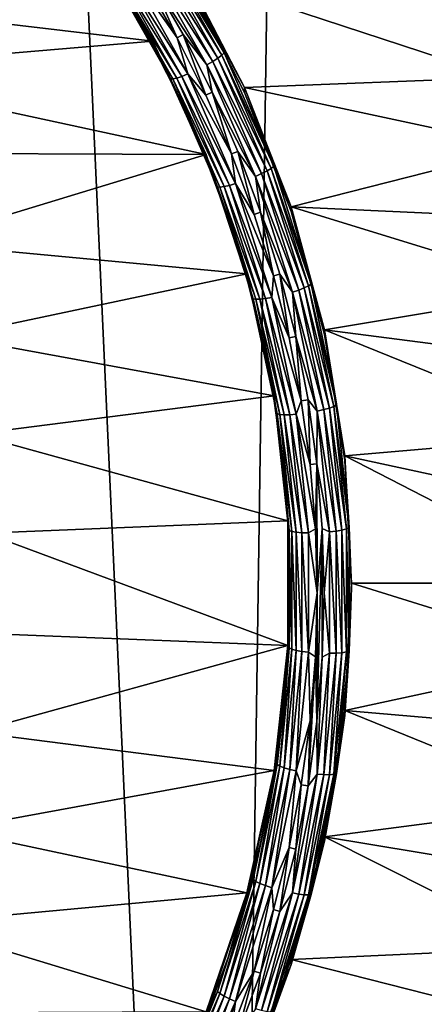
# Model space of a CAD drawing. Header units: metres. Extents: x -150 to 146, y -127 to 82.
# Tile 108 of 256: x 6.59 to 9.53, y -110.41 to -103.25. Entities that reach past the tile are written whole.
import ezdxf

# ---------------------------------------------------------------- set-up
doc = ezdxf.new("R2010")
doc.units = ezdxf.units.M
doc.layers.add('solid_ELLA_AP_WANNE_SW0001', color=7, linetype='CONTINUOUS')

msp = doc.modelspace()

# ---------------------------------------------------------------- linework, layer by layer
at = {"layer": 'solid_ELLA_AP_WANNE_SW0001'}
for points in [[(8.069506, -124.772972, 10.924814), (9.609135, -18.24229, 14.007813), (3.217331, -18.133785, 14.147997)], [(8.069506, -124.772972, 10.924814), (3.217331, -18.133785, 14.147997), (6.336342, -125.385605, 10.948417)], [(9.74049, -124.018448, 10.897388), (9.609135, -18.24229, 14.007813), (8.069506, -124.772972, 10.924814)], [(4.61788, -103.052467, -15.551662), (7.075763, -102.618301, -15.628218), (7.554589, -103.401588, -15.490102)], [(7.075763, -102.618301, -15.628218), (7.326129, -103.037964, -15.757305), (7.554028, -103.434929, -15.687308)], [(7.075763, -102.618301, -15.628218), (7.554028, -103.434929, -15.687308), (7.554589, -103.401588, -15.490102)], [(7.588023, -102.74575, -15.952507), (8.027582, -103.525658, -15.814989), (7.552818, -102.772881, -15.980002)], [(7.615037, -102.721977, -15.914611), (8.056161, -103.504654, -15.776604), (7.588023, -102.74575, -15.952507)], [(8.056161, -103.504654, -15.776604), (8.027582, -103.525658, -15.814989), (7.588023, -102.74575, -15.952507)], [(7.615037, -102.721977, -15.914611), (7.632015, -102.703171, -15.8689), (8.074122, -103.487595, -15.730585)], [(7.615037, -102.721977, -15.914611), (8.074122, -103.487595, -15.730585), (8.056161, -103.504654, -15.776604)], [(8.074122, -103.487595, -15.730585), (7.632015, -102.703171, -15.8689), (7.794229, -102.947342, -15.773283)], [(7.552818, -102.772881, -15.980002), (7.990338, -103.549164, -15.843122), (7.511827, -102.801514, -15.995218)], [(7.511827, -102.801514, -15.995218), (7.946972, -103.573586, -15.859081), (7.53924, -102.944893, -15.9768)], [(7.990338, -103.549164, -15.843122), (7.946972, -103.573586, -15.859081), (7.511827, -102.801514, -15.995218)], [(8.027582, -103.525658, -15.814989), (7.990338, -103.549164, -15.843122), (7.552818, -102.772881, -15.980002)], [(7.340734, -102.903053, -15.956944), (7.765968, -103.657539, -15.823908), (7.305558, -102.919113, -15.921788)], [(7.340734, -102.903053, -15.956944), (7.381708, -102.881371, -15.981081), (7.809316, -103.640068, -15.847302)], [(7.340734, -102.903053, -15.956944), (7.809316, -103.640068, -15.847302), (7.765968, -103.657539, -15.823908)], [(7.381708, -102.881371, -15.981081), (7.496437, -102.970337, -15.972314), (7.730488, -103.377304, -15.900555)], [(7.809316, -103.640068, -15.847302), (7.381708, -102.881371, -15.981081), (7.730488, -103.377304, -15.900555)], [(7.794229, -102.947342, -15.773283), (7.794495, -102.913895, -15.576096), (8.221221, -103.737984, -15.430786)], [(7.794495, -102.913895, -15.576096), (9.878399, -103.168488, -15.531203), (10.08001, -103.666252, -15.443435)], [(8.221221, -103.737984, -15.430786), (7.794495, -102.913895, -15.576096), (10.08001, -103.666252, -15.443435)], [(7.278581, -102.928474, -15.878016), (7.700215, -103.676567, -15.746106), (7.261646, -102.930481, -15.828614)], [(7.261646, -102.930481, -15.828614), (7.682299, -103.676834, -15.697011), (7.326129, -103.037964, -15.757305)], [(7.700215, -103.676567, -15.746106), (7.682299, -103.676834, -15.697011), (7.261646, -102.930481, -15.828614)], [(7.305558, -102.919113, -15.921788), (7.728755, -103.669983, -15.78939), (7.278581, -102.928474, -15.878016)], [(7.728755, -103.669983, -15.78939), (7.700215, -103.676567, -15.746106), (7.278581, -102.928474, -15.878016)], [(7.765968, -103.657539, -15.823908), (7.728755, -103.669983, -15.78939), (7.305558, -102.919113, -15.921788)], [(7.730488, -103.377304, -15.900555), (7.496437, -102.970337, -15.972314), (7.53924, -102.944893, -15.9768)], [(7.946972, -103.573586, -15.859081), (7.774632, -103.354187, -15.904632), (7.53924, -102.944893, -15.9768)], [(7.730488, -103.377304, -15.900555), (7.53924, -102.944893, -15.9768), (7.774632, -103.354187, -15.904632)], [(7.794229, -102.947342, -15.773283), (8.221221, -103.737984, -15.430786), (8.22191, -103.773964, -15.627528)], [(8.074122, -103.487595, -15.730585), (7.794229, -102.947342, -15.773283), (8.22191, -103.773964, -15.627528)], [(5.094172, -103.611023, -15.453173), (4.61788, -103.052467, -15.551662), (7.554589, -103.401588, -15.490102)], [(7.682299, -103.676834, -15.697011), (7.554028, -103.434929, -15.687308), (7.326129, -103.037964, -15.757305)], [(5.094172, -103.611023, -15.453173), (7.554589, -103.401588, -15.490102), (7.941921, -104.226585, -15.344634)], [(7.554589, -103.401588, -15.490102), (7.554028, -103.434929, -15.687308), (7.75977, -103.843468, -15.615273)], [(7.554589, -103.401588, -15.490102), (7.75977, -103.843468, -15.615273), (7.942751, -104.262375, -15.541408)], [(7.554589, -103.401588, -15.490102), (7.942751, -104.262375, -15.541408), (7.941921, -104.226585, -15.344634)], [(7.940221, -103.793312, -15.827202), (7.730488, -103.377304, -15.900555), (7.774632, -103.354187, -15.904632)], [(7.809316, -103.640068, -15.847302), (7.730488, -103.377304, -15.900555), (7.940221, -103.793312, -15.827202)], [(7.946972, -103.573586, -15.859081), (7.985566, -103.772568, -15.830859), (7.774632, -103.354187, -15.904632)], [(7.940221, -103.793312, -15.827202), (7.774632, -103.354187, -15.904632), (7.985566, -103.772568, -15.830859)], [(7.682299, -103.676834, -15.697011), (7.75977, -103.843468, -15.615273), (7.554028, -103.434929, -15.687308)], [(8.056161, -103.504654, -15.776604), (8.074122, -103.487595, -15.730585), (8.433378, -104.312042, -15.585213)], [(8.433378, -104.312042, -15.585213), (8.074122, -103.487595, -15.730585), (8.22191, -103.773964, -15.627528)], [(7.990338, -103.549164, -15.843122), (8.345866, -104.365059, -15.699259), (7.946972, -103.573586, -15.859081)], [(8.027582, -103.525658, -15.814989), (8.384768, -104.345352, -15.670455), (7.990338, -103.549164, -15.843122)], [(8.384768, -104.345352, -15.670455), (8.345866, -104.365059, -15.699259), (7.990338, -103.549164, -15.843122)], [(8.056161, -103.504654, -15.776604), (8.414618, -104.327263, -15.631555), (8.027582, -103.525658, -15.814989)], [(8.414618, -104.327263, -15.631555), (8.384768, -104.345352, -15.670455), (8.027582, -103.525658, -15.814989)], [(8.056161, -103.504654, -15.776604), (8.433378, -104.312042, -15.585213), (8.414618, -104.327263, -15.631555)], [(5.49836, -104.216736, -15.34637), (5.094172, -103.611023, -15.453173), (7.941921, -104.226585, -15.344634)], [(7.946972, -103.573586, -15.859081), (8.30057, -104.385048, -15.715998), (7.985566, -103.772568, -15.830859)], [(8.345866, -104.365059, -15.699259), (8.30057, -104.385048, -15.715998), (7.946972, -103.573586, -15.859081)], [(7.700215, -103.676567, -15.746106), (8.042834, -104.462837, -15.607466), (7.682299, -103.676834, -15.697011)], [(7.682299, -103.676834, -15.697011), (8.02412, -104.461273, -15.558693), (7.75977, -103.843468, -15.615273)], [(8.042834, -104.462837, -15.607466), (8.02412, -104.461273, -15.558693), (7.682299, -103.676834, -15.697011)], [(7.728755, -103.669983, -15.78939), (8.072643, -104.459167, -15.650236), (7.700215, -103.676567, -15.746106)], [(8.072643, -104.459167, -15.650236), (8.042834, -104.462837, -15.607466), (7.700215, -103.676567, -15.746106)], [(7.765968, -103.657539, -15.823908), (8.111513, -104.450516, -15.684084), (7.728755, -103.669983, -15.78939)], [(8.111513, -104.450516, -15.684084), (8.072643, -104.459167, -15.650236), (7.728755, -103.669983, -15.78939)], [(7.765968, -103.657539, -15.823908), (7.809316, -103.640068, -15.847302), (8.15679, -104.437477, -15.706697)], [(7.765968, -103.657539, -15.823908), (8.15679, -104.437477, -15.706697), (8.111513, -104.450516, -15.684084)], [(7.809316, -103.640068, -15.847302), (7.940221, -103.793312, -15.827202), (8.127195, -104.221878, -15.751634)], [(8.15679, -104.437477, -15.706697), (7.809316, -103.640068, -15.847302), (8.127195, -104.221878, -15.751634)], [(8.221221, -103.737984, -15.430786), (10.08001, -103.666252, -15.443435), (10.256649, -104.175476, -15.353645)], [(8.127195, -104.221878, -15.751634), (7.940221, -103.793312, -15.827202), (7.985566, -103.772568, -15.830859)], [(8.30057, -104.385048, -15.715998), (8.173613, -104.203583, -15.75486), (7.985566, -103.772568, -15.830859)], [(8.127195, -104.221878, -15.751634), (7.985566, -103.772568, -15.830859), (8.173613, -104.203583, -15.75486)], [(8.559295, -104.606262, -15.277685), (8.221221, -103.737984, -15.430786), (10.256649, -104.175476, -15.353645)], [(8.22191, -103.773964, -15.627528), (8.221221, -103.737984, -15.430786), (8.559295, -104.606262, -15.277685)], [(8.22191, -103.773964, -15.627528), (8.559295, -104.606262, -15.277685), (8.559508, -104.640076, -15.474809)], [(8.433378, -104.312042, -15.585213), (8.22191, -103.773964, -15.627528), (8.559508, -104.640076, -15.474809)], [(8.02412, -104.461273, -15.558693), (7.942751, -104.262375, -15.541408), (7.75977, -103.843468, -15.615273)], [(8.291252, -104.661751, -15.674073), (8.127195, -104.221878, -15.751634), (8.173613, -104.203583, -15.75486)], [(8.30057, -104.385048, -15.715998), (8.33861, -104.645958, -15.676856), (8.173613, -104.203583, -15.75486)], [(8.291252, -104.661751, -15.674073), (8.173613, -104.203583, -15.75486), (8.33861, -104.645958, -15.676856)], [(8.559295, -104.606262, -15.277685), (10.256649, -104.175476, -15.353645), (10.40702, -104.692245, -15.262526)], [(5.831067, -104.868713, -15.231409), (5.49836, -104.216736, -15.34637), (7.941921, -104.226585, -15.344634)], [(5.831067, -104.868713, -15.231409), (7.941921, -104.226585, -15.344634), (8.238558, -105.093163, -15.191832)], [(7.941921, -104.226585, -15.344634), (7.942751, -104.262375, -15.541408), (8.102434, -104.69043, -15.465931)], [(7.941921, -104.226585, -15.344634), (8.102434, -104.69043, -15.465931), (8.238353, -105.126366, -15.389064)], [(7.941921, -104.226585, -15.344634), (8.238353, -105.126366, -15.389064), (8.238558, -105.093163, -15.191832)], [(8.02412, -104.461273, -15.558693), (8.102434, -104.69043, -15.465931), (7.942751, -104.262375, -15.541408)], [(8.15679, -104.437477, -15.706697), (8.127195, -104.221878, -15.751634), (8.291252, -104.661751, -15.674073)], [(8.384768, -104.345352, -15.670455), (8.655913, -105.196426, -15.520388), (8.345866, -104.365059, -15.699259)], [(8.414618, -104.327263, -15.631555), (8.686729, -105.181374, -15.480952), (8.384768, -104.345352, -15.670455)], [(8.686729, -105.181374, -15.480952), (8.655913, -105.196426, -15.520388), (8.384768, -104.345352, -15.670455)], [(8.414618, -104.327263, -15.631555), (8.433378, -104.312042, -15.585213), (8.706097, -105.168053, -15.434276)], [(8.414618, -104.327263, -15.631555), (8.706097, -105.168053, -15.434276), (8.686729, -105.181374, -15.480952)], [(8.706097, -105.168053, -15.434276), (8.433378, -104.312042, -15.585213), (8.559508, -104.640076, -15.474809)], [(8.345866, -104.365059, -15.699259), (8.615755, -105.212189, -15.549887), (8.30057, -104.385048, -15.715998)], [(8.30057, -104.385048, -15.715998), (8.568995, -105.227577, -15.567437), (8.33861, -104.645958, -15.676856)], [(8.615755, -105.212189, -15.549887), (8.568995, -105.227577, -15.567437), (8.30057, -104.385048, -15.715998)], [(8.655913, -105.196426, -15.520388), (8.615755, -105.212189, -15.549887), (8.345866, -104.365059, -15.699259)], [(8.02412, -104.461273, -15.558693), (8.283605, -105.275742, -15.41508), (8.102434, -104.69043, -15.465931)], [(8.302923, -105.279205, -15.463517), (8.283605, -105.275742, -15.41508), (8.02412, -104.461273, -15.558693)], [(8.042834, -104.462837, -15.607466), (8.302923, -105.279205, -15.463517), (8.02412, -104.461273, -15.558693)], [(8.072643, -104.459167, -15.650236), (8.333696, -105.278564, -15.505754), (8.042834, -104.462837, -15.607466)], [(8.333696, -105.278564, -15.505754), (8.302923, -105.279205, -15.463517), (8.042834, -104.462837, -15.607466)], [(8.111513, -104.450516, -15.684084), (8.373823, -105.273857, -15.538906), (8.072643, -104.459167, -15.650236)], [(8.373823, -105.273857, -15.538906), (8.333696, -105.278564, -15.505754), (8.072643, -104.459167, -15.650236)], [(8.111513, -104.450516, -15.684084), (8.15679, -104.437477, -15.706697), (8.420564, -105.265411, -15.56071)], [(8.111513, -104.450516, -15.684084), (8.420564, -105.265411, -15.56071), (8.373823, -105.273857, -15.538906)], [(8.15679, -104.437477, -15.706697), (8.291252, -104.661751, -15.674073), (8.431018, -105.109062, -15.595199)], [(8.420564, -105.265411, -15.56071), (8.15679, -104.437477, -15.706697), (8.431018, -105.109062, -15.595199)], [(8.559295, -104.606262, -15.277685), (10.40702, -104.692245, -15.262526), (10.529842, -105.212677, -15.170758)], [(8.803106, -105.500603, -15.11999), (8.559295, -104.606262, -15.277685), (10.529842, -105.212677, -15.170758)], [(8.559508, -104.640076, -15.474809), (8.559295, -104.606262, -15.277685), (8.803106, -105.500603, -15.11999)], [(8.283605, -105.275742, -15.41508), (8.238353, -105.126366, -15.389064), (8.102434, -104.69043, -15.465931)], [(8.431018, -105.109062, -15.595199), (8.291252, -104.661751, -15.674073), (8.33861, -104.645958, -15.676856)], [(8.568995, -105.227577, -15.567437), (8.479177, -105.095833, -15.597532), (8.33861, -104.645958, -15.676856)], [(8.431018, -105.109062, -15.595199), (8.33861, -104.645958, -15.676856), (8.479177, -105.095833, -15.597532)], [(8.559508, -104.640076, -15.474809), (8.803106, -105.500603, -15.11999), (8.803329, -105.536201, -15.316797)], [(8.706097, -105.168053, -15.434276), (8.559508, -104.640076, -15.474809), (8.803329, -105.536201, -15.316797)], [(6.082531, -105.549614, -15.111347), (5.831067, -104.868713, -15.231409), (8.238558, -105.093163, -15.191832)], [(6.082531, -105.549614, -15.111347), (8.238558, -105.093163, -15.191832), (8.436814, -105.980675, -15.03534)], [(8.238558, -105.093163, -15.191832), (8.238353, -105.126366, -15.389064), (8.350105, -105.568909, -15.311031)], [(8.283605, -105.275742, -15.41508), (8.350105, -105.568909, -15.311031), (8.238353, -105.126366, -15.389064)], [(8.238558, -105.093163, -15.191832), (8.350105, -105.568909, -15.311031), (8.437366, -106.016762, -15.232062)], [(8.238558, -105.093163, -15.191832), (8.437366, -106.016762, -15.232062), (8.436814, -105.980675, -15.03534)], [(8.420564, -105.265411, -15.56071), (8.431018, -105.109062, -15.595199), (8.545149, -105.560081, -15.515673)], [(8.545149, -105.560081, -15.515673), (8.431018, -105.109062, -15.595199), (8.479177, -105.095833, -15.597532)], [(8.568995, -105.227577, -15.567437), (8.593964, -105.549423, -15.517551), (8.479177, -105.095833, -15.597532)], [(8.545149, -105.560081, -15.515673), (8.479177, -105.095833, -15.597532), (8.593964, -105.549423, -15.517551)], [(8.655913, -105.196426, -15.520388), (8.838239, -106.070152, -15.366326), (8.615755, -105.212189, -15.549887)], [(8.686729, -105.181374, -15.480952), (8.869703, -106.058205, -15.326343), (8.655913, -105.196426, -15.520388)], [(8.869703, -106.058205, -15.326343), (8.838239, -106.070152, -15.366326), (8.655913, -105.196426, -15.520388)], [(8.686729, -105.181374, -15.480952), (8.706097, -105.168053, -15.434276), (8.889479, -106.046837, -15.279321)], [(8.686729, -105.181374, -15.480952), (8.889479, -106.046837, -15.279321), (8.869703, -106.058205, -15.326343)], [(8.889479, -106.046837, -15.279321), (8.706097, -105.168053, -15.434276), (8.803329, -105.536201, -15.316797)], [(8.283605, -105.275742, -15.41508), (8.458087, -106.111885, -15.267646), (8.350105, -105.568909, -15.311031)], [(8.477813, -106.117302, -15.315739), (8.458087, -106.111885, -15.267646), (8.283605, -105.275742, -15.41508)], [(8.302923, -105.279205, -15.463517), (8.477813, -106.117302, -15.315739), (8.283605, -105.275742, -15.41508)], [(8.373823, -105.273857, -15.538906), (8.550206, -106.11911, -15.389866), (8.333696, -105.278564, -15.505754)], [(8.373823, -105.273857, -15.538906), (8.420564, -105.265411, -15.56071), (8.597931, -106.115379, -15.410838)], [(8.373823, -105.273857, -15.538906), (8.597931, -106.115379, -15.410838), (8.550206, -106.11911, -15.389866)], [(8.420564, -105.265411, -15.56071), (8.545149, -105.560081, -15.515673), (8.634075, -106.017693, -15.434983)], [(8.597931, -106.115379, -15.410838), (8.420564, -105.265411, -15.56071), (8.634075, -106.017693, -15.434983)], [(8.615755, -105.212189, -15.549887), (8.797234, -106.081856, -15.396541), (8.568995, -105.227577, -15.567437)], [(8.568995, -105.227577, -15.567437), (8.749488, -106.092529, -15.414923), (8.593964, -105.549423, -15.517551)], [(8.797234, -106.081856, -15.396541), (8.749488, -106.092529, -15.414923), (8.568995, -105.227577, -15.567437)], [(8.838239, -106.070152, -15.366326), (8.797234, -106.081856, -15.396541), (8.615755, -105.212189, -15.549887)], [(8.803106, -105.500603, -15.11999), (10.529842, -105.212677, -15.170758), (10.625235, -105.737137, -15.078282)], [(8.333696, -105.278564, -15.505754), (8.509234, -106.119759, -15.357429), (8.302923, -105.279205, -15.463517)], [(8.509234, -106.119759, -15.357429), (8.477813, -106.117302, -15.315739), (8.302923, -105.279205, -15.463517)], [(8.550206, -106.11911, -15.389866), (8.509234, -106.119759, -15.357429), (8.333696, -105.278564, -15.505754)], [(6.253541, -106.259773, -14.986127), (6.082531, -105.549614, -15.111347), (8.436814, -105.980675, -15.03534)], [(8.634075, -106.017693, -15.434983), (8.545149, -105.560081, -15.515673), (8.593964, -105.549423, -15.517551)], [(8.749488, -106.092529, -15.414923), (8.683402, -106.009651, -15.436401), (8.593964, -105.549423, -15.517551)], [(8.634075, -106.017693, -15.434983), (8.593964, -105.549423, -15.517551), (8.683402, -106.009651, -15.436401)], [(8.803106, -105.500603, -15.11999), (10.625235, -105.737137, -15.078282), (10.693725, -106.267212, -14.984815)], [(8.950202, -106.418121, -14.958207), (8.803106, -105.500603, -15.11999), (10.693725, -106.267212, -14.984815)], [(8.803329, -105.536201, -15.316797), (8.803106, -105.500603, -15.11999), (8.950202, -106.418121, -14.958207)], [(8.803329, -105.536201, -15.316797), (8.950202, -106.418121, -14.958207), (8.950697, -106.452515, -15.155227)], [(8.889479, -106.046837, -15.279321), (8.803329, -105.536201, -15.316797), (8.950697, -106.452515, -15.155227)], [(8.458087, -106.111885, -15.267646), (8.437366, -106.016762, -15.232062), (8.350105, -105.568909, -15.311031)], [(6.253541, -106.259773, -14.986127), (8.436814, -105.980675, -15.03534), (8.537272, -106.889915, -14.875016)], [(8.436814, -105.980675, -15.03534), (8.437366, -106.016762, -15.232062), (8.49988, -106.468605, -15.15239)], [(8.436814, -105.980675, -15.03534), (8.49988, -106.468605, -15.15239), (8.53746, -106.923126, -15.072246)], [(8.436814, -105.980675, -15.03534), (8.53746, -106.923126, -15.072246), (8.537272, -106.889915, -14.875016)], [(8.458087, -106.111885, -15.267646), (8.49988, -106.468605, -15.15239), (8.437366, -106.016762, -15.232062)], [(8.597931, -106.115379, -15.410838), (8.634075, -106.017693, -15.434983), (8.698169, -106.48188, -15.353134)], [(8.698169, -106.48188, -15.353134), (8.634075, -106.017693, -15.434983), (8.683402, -106.009651, -15.436401)], [(8.749488, -106.092529, -15.414923), (8.747866, -106.476494, -15.354084), (8.683402, -106.009651, -15.436401)], [(8.698169, -106.48188, -15.353134), (8.683402, -106.009651, -15.436401), (8.747866, -106.476494, -15.354084)], [(8.869703, -106.058205, -15.326343), (8.961662, -106.948776, -15.169312), (8.838239, -106.070152, -15.366326)], [(8.869703, -106.058205, -15.326343), (8.889479, -106.046837, -15.279321), (8.981643, -106.939392, -15.12194)], [(8.869703, -106.058205, -15.326343), (8.981643, -106.939392, -15.12194), (8.961662, -106.948776, -15.169312)], [(8.981643, -106.939392, -15.12194), (8.889479, -106.046837, -15.279321), (8.950697, -106.452515, -15.155227)], [(8.458087, -106.111885, -15.267646), (8.545778, -106.961128, -15.117902), (8.49988, -106.468605, -15.15239)], [(8.565708, -106.968513, -15.165647), (8.545778, -106.961128, -15.117902), (8.458087, -106.111885, -15.267646)], [(8.477813, -106.117302, -15.315739), (8.565708, -106.968513, -15.165647), (8.458087, -106.111885, -15.267646)], [(8.597456, -106.974136, -15.206779), (8.565708, -106.968513, -15.165647), (8.477813, -106.117302, -15.315739)], [(8.509234, -106.119759, -15.357429), (8.597456, -106.974136, -15.206779), (8.477813, -106.117302, -15.315739)], [(8.550206, -106.11911, -15.389866), (8.638852, -106.977592, -15.238492), (8.509234, -106.119759, -15.357429)], [(8.638852, -106.977592, -15.238492), (8.597456, -106.974136, -15.206779), (8.509234, -106.119759, -15.357429)], [(8.550206, -106.11911, -15.389866), (8.597931, -106.115379, -15.410838), (8.687072, -106.978661, -15.258618)], [(8.550206, -106.11911, -15.389866), (8.687072, -106.978661, -15.258618), (8.638852, -106.977592, -15.238492)], [(8.597931, -106.115379, -15.410838), (8.698169, -106.48188, -15.353134), (8.736966, -106.948586, -15.270842)], [(8.687072, -106.978661, -15.258618), (8.597931, -106.115379, -15.410838), (8.736966, -106.948586, -15.270842)], [(8.749488, -106.092529, -15.414923), (8.8402, -106.971024, -15.26002), (8.747866, -106.476494, -15.354084)], [(8.797234, -106.081856, -15.396541), (8.888441, -106.965149, -15.240792), (8.749488, -106.092529, -15.414923)], [(8.888441, -106.965149, -15.240792), (8.8402, -106.971024, -15.26002), (8.749488, -106.092529, -15.414923)], [(8.838239, -106.070152, -15.366326), (8.929872, -106.957558, -15.209852), (8.797234, -106.081856, -15.396541)], [(8.929872, -106.957558, -15.209852), (8.888441, -106.965149, -15.240792), (8.797234, -106.081856, -15.396541)], [(8.961662, -106.948776, -15.169312), (8.929872, -106.957558, -15.209852), (8.838239, -106.070152, -15.366326)], [(6.338879, -106.979294, -14.859257), (6.253541, -106.259773, -14.986127), (8.537272, -106.889915, -14.875016)], [(8.950202, -106.418121, -14.958207), (10.693725, -106.267212, -14.984815), (10.735313, -106.802917, -14.890356)], [(8.950202, -106.418121, -14.958207), (10.735313, -106.802917, -14.890356), (10.75, -107.344254, -14.794905)], [(9, -107.344254, -14.794905), (8.950202, -106.418121, -14.958207), (10.75, -107.344254, -14.794905)], [(8.950697, -106.452515, -15.155227), (8.950202, -106.418121, -14.958207), (9, -107.344254, -14.794905)], [(8.545778, -106.961128, -15.117902), (8.53746, -106.923126, -15.072246), (8.49988, -106.468605, -15.15239)], [(8.736966, -106.948586, -15.270842), (8.698169, -106.48188, -15.353134), (8.747866, -106.476494, -15.354084)], [(8.75, -107.413742, -15.188822), (8.736966, -106.948586, -15.270842), (8.747866, -106.476494, -15.354084)], [(8.8402, -106.971024, -15.26002), (8.786888, -106.945862, -15.271321), (8.747866, -106.476494, -15.354084)], [(8.75, -107.413742, -15.188822), (8.747866, -106.476494, -15.354084), (8.786888, -106.945862, -15.271321)], [(8.950697, -106.452515, -15.155227), (9, -107.344254, -14.794905), (9, -107.378983, -14.991866)], [(8.981643, -106.939392, -15.12194), (8.950697, -106.452515, -15.155227), (9, -107.378983, -14.991866)], [(6.338879, -106.979294, -14.859257), (8.537272, -106.889915, -14.875016), (8.537272, -107.798584, -14.714793)], [(8.537272, -106.889915, -14.875016), (8.53746, -106.923126, -15.072246), (8.55, -107.378983, -14.991866)], [(8.537272, -106.889915, -14.875016), (8.55, -107.378983, -14.991866), (8.53746, -107.834839, -14.911487)], [(8.537272, -106.889915, -14.875016), (8.53746, -107.834839, -14.911487), (8.537272, -107.798584, -14.714793)], [(8.545778, -106.961128, -15.117902), (8.55, -107.378983, -14.991866), (8.53746, -106.923126, -15.072246)], [(6.338879, -107.709206, -14.730553), (6.338879, -106.979294, -14.859257), (8.537272, -107.798584, -14.714793)], [(8.545778, -106.961128, -15.117902), (8.545778, -107.814743, -14.967386), (8.55, -107.378983, -14.991866)], [(8.565708, -107.824127, -15.01478), (8.545778, -107.814743, -14.967386), (8.545778, -106.961128, -15.117902)], [(8.565708, -106.968513, -15.165647), (8.565708, -107.824127, -15.01478), (8.545778, -106.961128, -15.117902)], [(8.597456, -107.832916, -15.055353), (8.565708, -107.824127, -15.01478), (8.565708, -106.968513, -15.165647)], [(8.597456, -106.974136, -15.206779), (8.597456, -107.832916, -15.055353), (8.565708, -106.968513, -15.165647)], [(8.638852, -107.840508, -15.086336), (8.597456, -107.832916, -15.055353), (8.597456, -106.974136, -15.206779)], [(8.638852, -106.977592, -15.238492), (8.638852, -107.840508, -15.086336), (8.597456, -106.974136, -15.206779)], [(8.638852, -106.977592, -15.238492), (8.687072, -106.978661, -15.258618), (8.687072, -107.84639, -15.105615)], [(8.638852, -106.977592, -15.238492), (8.687072, -107.84639, -15.105615), (8.638852, -107.840508, -15.086336)], [(8.687072, -106.978661, -15.258618), (8.736966, -106.948586, -15.270842), (8.75, -107.413742, -15.188822)], [(8.687072, -107.84639, -15.105615), (8.687072, -106.978661, -15.258618), (8.75, -107.413742, -15.188822)], [(8.747873, -108.350861, -15.023582), (8.786888, -106.945862, -15.271321), (8.786891, -107.881493, -15.106345)], [(8.75, -107.413742, -15.188822), (8.786888, -106.945862, -15.271321), (8.747873, -108.350861, -15.023582)], [(8.786891, -107.881493, -15.106345), (8.786888, -106.945862, -15.271321), (8.8, -107.413681, -15.188833)], [(8.8402, -106.971024, -15.26002), (8.8, -107.413681, -15.188833), (8.786888, -106.945862, -15.271321)], [(8.8402, -106.971024, -15.26002), (8.8402, -107.85405, -15.104319), (8.8, -107.413681, -15.188833)], [(8.888441, -106.965149, -15.240792), (8.888441, -107.852989, -15.084242), (8.8402, -106.971024, -15.26002)], [(8.888441, -107.852989, -15.084242), (8.8402, -107.85405, -15.104319), (8.8402, -106.971024, -15.26002)], [(8.929872, -106.957558, -15.209852), (8.929872, -107.849541, -15.052571), (8.888441, -106.965149, -15.240792)], [(8.929872, -107.849541, -15.052571), (8.888441, -107.852989, -15.084242), (8.888441, -106.965149, -15.240792)], [(8.961662, -106.948776, -15.169312), (8.961662, -107.843933, -15.011472), (8.929872, -106.957558, -15.209852)], [(8.961662, -107.843933, -15.011472), (8.929872, -107.849541, -15.052571), (8.929872, -106.957558, -15.209852)], [(8.961662, -106.948776, -15.169312), (8.981643, -106.939392, -15.12194), (8.981643, -107.836548, -14.963747)], [(8.961662, -106.948776, -15.169312), (8.981643, -107.836548, -14.963747), (8.961662, -107.843933, -15.011472)], [(8.981643, -107.836548, -14.963747), (8.981643, -106.939392, -15.12194), (9, -107.378983, -14.991866)], [(8.950202, -108.270386, -14.631602), (9, -107.344254, -14.794905), (10.735313, -107.885582, -14.699453)], [(9, -107.378983, -14.991866), (9, -107.344254, -14.794905), (8.950202, -108.270386, -14.631602)], [(9, -107.344254, -14.794905), (10.75, -107.344254, -14.794905), (10.735313, -107.885582, -14.699453)], [(8.545778, -107.814743, -14.967386), (8.53746, -107.834839, -14.911487), (8.55, -107.378983, -14.991866)], [(8.687072, -107.84639, -15.105615), (8.75, -107.413742, -15.188822), (8.736962, -107.878899, -15.106803)], [(8.736962, -107.878899, -15.106803), (8.75, -107.413742, -15.188822), (8.747873, -108.350861, -15.023582)], [(8.8402, -107.85405, -15.104319), (8.786891, -107.881493, -15.106345), (8.8, -107.413681, -15.188833)], [(9, -107.378983, -14.991866), (8.950202, -108.270386, -14.631602), (8.950697, -108.305443, -14.828506)], [(8.981643, -107.836548, -14.963747), (9, -107.378983, -14.991866), (8.950697, -108.305443, -14.828506)], [(6.253541, -108.428726, -14.603682), (6.338879, -107.709206, -14.730553), (8.537272, -107.798584, -14.714793)], [(6.253541, -108.428726, -14.603682), (8.537272, -107.798584, -14.714793), (8.436814, -108.707825, -14.554469)], [(8.537272, -107.798584, -14.714793), (8.437366, -108.741203, -14.75167), (8.436814, -108.707825, -14.554469)], [(8.537272, -107.798584, -14.714793), (8.49988, -108.289352, -14.831343), (8.437366, -108.741203, -14.75167)], [(8.545778, -107.814743, -14.967386), (8.458087, -108.663979, -14.817643), (8.53746, -107.834839, -14.911487)], [(8.477813, -108.675346, -14.864687), (8.458087, -108.663979, -14.817643), (8.545778, -107.814743, -14.967386)], [(8.458087, -108.663979, -14.817643), (8.49988, -108.289352, -14.831343), (8.53746, -107.834839, -14.911487)], [(8.565708, -107.824127, -15.01478), (8.477813, -108.675346, -14.864687), (8.545778, -107.814743, -14.967386)], [(8.509234, -108.687286, -14.904704), (8.477813, -108.675346, -14.864687), (8.565708, -107.824127, -15.01478)], [(8.537272, -107.798584, -14.714793), (8.53746, -107.834839, -14.911487), (8.49988, -108.289352, -14.831343)], [(8.597456, -107.832916, -15.055353), (8.509234, -108.687286, -14.904704), (8.565708, -107.824127, -15.01478)], [(8.550206, -108.698997, -14.934962), (8.509234, -108.687286, -14.904704), (8.597456, -107.832916, -15.055353)], [(8.638852, -107.840508, -15.086336), (8.550206, -108.698997, -14.934962), (8.597456, -107.832916, -15.055353)], [(8.638852, -107.840508, -15.086336), (8.597931, -108.709671, -14.953395), (8.550206, -108.698997, -14.934962)], [(8.638852, -107.840508, -15.086336), (8.687072, -107.84639, -15.105615), (8.597931, -108.709671, -14.953395)], [(8.597931, -108.709671, -14.953395), (8.687072, -107.84639, -15.105615), (8.698162, -108.345604, -15.02451)], [(8.687072, -107.84639, -15.105615), (8.736962, -107.878899, -15.106803), (8.698162, -108.345604, -15.02451)], [(8.8402, -107.85405, -15.104319), (8.749488, -108.732544, -14.949416), (8.786891, -107.881493, -15.106345)], [(8.797234, -108.736282, -14.928493), (8.749488, -108.732544, -14.949416), (8.8402, -107.85405, -15.104319)], [(8.888441, -107.852989, -15.084242), (8.797234, -108.736282, -14.928493), (8.8402, -107.85405, -15.104319)], [(8.838239, -108.736946, -14.896098), (8.797234, -108.736282, -14.928493), (8.888441, -107.852989, -15.084242)], [(8.929872, -107.849541, -15.052571), (8.838239, -108.736946, -14.896098), (8.888441, -107.852989, -15.084242)], [(8.869703, -108.734497, -14.854441), (8.838239, -108.736946, -14.896098), (8.929872, -107.849541, -15.052571)], [(8.961662, -107.843933, -15.011472), (8.889479, -108.729095, -14.806366), (8.869703, -108.734497, -14.854441)], [(8.961662, -107.843933, -15.011472), (8.869703, -108.734497, -14.854441), (8.929872, -107.849541, -15.052571)], [(8.889479, -108.729095, -14.806366), (8.981643, -107.836548, -14.963747), (8.950697, -108.305443, -14.828506)], [(8.961662, -107.843933, -15.011472), (8.981643, -107.836548, -14.963747), (8.889479, -108.729095, -14.806366)], [(8.736962, -107.878899, -15.106803), (8.747873, -108.350861, -15.023582), (8.683413, -108.817703, -14.941266)], [(8.698162, -108.345604, -15.02451), (8.736962, -107.878899, -15.106803), (8.683413, -108.817703, -14.941266)], [(8.749488, -108.732544, -14.949416), (8.747873, -108.350861, -15.023582), (8.786891, -107.881493, -15.106345)], [(8.950202, -108.270386, -14.631602), (10.735313, -107.885582, -14.699453), (10.693725, -108.421288, -14.604994)], [(8.803106, -109.187904, -14.469819), (8.950202, -108.270386, -14.631602), (10.625234, -108.95137, -14.511526)], [(8.950697, -108.305443, -14.828506), (8.950202, -108.270386, -14.631602), (8.803106, -109.187904, -14.469819)], [(8.950202, -108.270386, -14.631602), (10.693725, -108.421288, -14.604994), (10.625234, -108.95137, -14.511526)], [(8.458087, -108.663979, -14.817643), (8.437366, -108.741203, -14.75167), (8.49988, -108.289352, -14.831343)], [(8.597931, -108.709671, -14.953395), (8.698162, -108.345604, -15.02451), (8.634065, -108.809792, -14.942661)], [(8.634065, -108.809792, -14.942661), (8.698162, -108.345604, -15.02451), (8.683413, -108.817703, -14.941266)], [(8.749488, -108.732544, -14.949416), (8.683413, -108.817703, -14.941266), (8.747873, -108.350861, -15.023582)], [(8.950697, -108.305443, -14.828506), (8.803106, -109.187904, -14.469819), (8.803329, -109.221756, -14.666935)], [(8.889479, -108.729095, -14.806366), (8.950697, -108.305443, -14.828506), (8.803329, -109.221756, -14.666935)], [(6.082531, -109.138885, -14.478462), (6.253541, -108.428726, -14.603682), (8.436814, -108.707825, -14.554469)], [(6.082531, -109.138885, -14.478462), (8.436814, -108.707825, -14.554469), (8.238558, -109.595337, -14.397978)], [(8.436814, -108.707825, -14.554469), (8.350105, -109.189056, -14.672701), (8.238353, -109.631599, -14.594669)], [(8.436814, -108.707825, -14.554469), (8.238353, -109.631599, -14.594669), (8.238558, -109.595337, -14.397978)], [(8.458087, -108.663979, -14.817643), (8.283605, -109.500122, -14.670208), (8.437366, -108.741203, -14.75167)], [(8.302923, -109.513435, -14.716908), (8.283605, -109.500122, -14.670208), (8.458087, -108.663979, -14.817643)], [(8.477813, -108.675346, -14.864687), (8.302923, -109.513435, -14.716908), (8.458087, -108.663979, -14.817643)], [(8.333696, -109.528488, -14.756378), (8.302923, -109.513435, -14.716908), (8.477813, -108.675346, -14.864687)], [(8.509234, -108.687286, -14.904704), (8.333696, -109.528488, -14.756378), (8.477813, -108.675346, -14.864687)], [(8.373823, -109.544243, -14.785922), (8.333696, -109.528488, -14.756378), (8.509234, -108.687286, -14.904704)], [(8.436814, -108.707825, -14.554469), (8.437366, -108.741203, -14.75167), (8.350105, -109.189056, -14.672701)], [(8.550206, -108.698997, -14.934962), (8.373823, -109.544243, -14.785922), (8.509234, -108.687286, -14.904704)], [(8.550206, -108.698997, -14.934962), (8.420564, -109.559639, -14.803523), (8.373823, -109.544243, -14.785922)], [(8.550206, -108.698997, -14.934962), (8.597931, -108.709671, -14.953395), (8.420564, -109.559639, -14.803523)], [(8.420564, -109.559639, -14.803523), (8.597931, -108.709671, -14.953395), (8.545135, -109.267403, -14.861972)], [(8.597931, -108.709671, -14.953395), (8.634065, -108.809792, -14.942661), (8.545135, -109.267403, -14.861972)], [(8.283605, -109.500122, -14.670208), (8.350105, -109.189056, -14.672701), (8.437366, -108.741203, -14.75167)], [(8.749488, -108.732544, -14.949416), (8.568995, -109.597496, -14.796903), (8.683413, -108.817703, -14.941266)], [(8.615755, -109.605957, -14.775147), (8.568995, -109.597496, -14.796903), (8.749488, -108.732544, -14.949416)], [(8.797234, -108.736282, -14.928493), (8.615755, -109.605957, -14.775147), (8.749488, -108.732544, -14.949416)], [(8.655913, -109.610672, -14.742037), (8.615755, -109.605957, -14.775147), (8.797234, -108.736282, -14.928493)], [(8.838239, -108.736946, -14.896098), (8.655913, -109.610672, -14.742037), (8.797234, -108.736282, -14.928493)], [(8.686729, -109.611336, -14.699831), (8.655913, -109.610672, -14.742037), (8.838239, -108.736946, -14.896098)], [(8.869703, -108.734497, -14.854441), (8.706097, -109.607887, -14.651412), (8.686729, -109.611336, -14.699831)], [(8.869703, -108.734497, -14.854441), (8.686729, -109.611336, -14.699831), (8.838239, -108.736946, -14.896098)], [(8.706097, -109.607887, -14.651412), (8.889479, -108.729095, -14.806366), (8.803329, -109.221756, -14.666935)], [(8.869703, -108.734497, -14.854441), (8.889479, -108.729095, -14.806366), (8.706097, -109.607887, -14.651412)], [(8.545135, -109.267403, -14.861972), (8.634065, -108.809792, -14.942661), (8.593978, -109.277931, -14.860115)], [(8.568995, -109.597496, -14.796903), (8.593978, -109.277931, -14.860115), (8.683413, -108.817703, -14.941266)], [(8.634065, -108.809792, -14.942661), (8.683413, -108.817703, -14.941266), (8.593978, -109.277931, -14.860115)], [(8.803106, -109.187904, -14.469819), (10.625234, -108.95137, -14.511526), (10.529841, -109.47583, -14.41905)], [(5.831067, -109.819786, -14.3584), (6.082531, -109.138885, -14.478462), (8.238558, -109.595337, -14.397978)], [(8.283605, -109.500122, -14.670208), (8.238353, -109.631599, -14.594669), (8.350105, -109.189056, -14.672701)], [(8.559295, -110.082237, -14.312124), (8.803106, -109.187904, -14.469819), (10.407017, -109.996269, -14.327283)], [(8.803329, -109.221756, -14.666935), (8.803106, -109.187904, -14.469819), (8.559295, -110.082237, -14.312124)], [(8.803106, -109.187904, -14.469819), (10.529841, -109.47583, -14.41905), (10.407017, -109.996269, -14.327283)], [(8.420564, -109.559639, -14.803523), (8.545135, -109.267403, -14.861972), (8.431001, -109.718414, -14.782446)], [(8.431001, -109.718414, -14.782446), (8.545135, -109.267403, -14.861972), (8.479196, -109.731522, -14.780134)], [(8.545135, -109.267403, -14.861972), (8.593978, -109.277931, -14.860115), (8.479196, -109.731522, -14.780134)], [(8.568995, -109.597496, -14.796903), (8.479196, -109.731522, -14.780134), (8.593978, -109.277931, -14.860115)], [(8.803329, -109.221756, -14.666935), (8.559295, -110.082237, -14.312124), (8.559508, -110.117882, -14.508924)], [(8.706097, -109.607887, -14.651412), (8.803329, -109.221756, -14.666935), (8.559508, -110.117882, -14.508924)], [(8.283605, -109.500122, -14.670208), (8.02412, -110.31459, -14.526595), (8.238353, -109.631599, -14.594669)], [(8.042834, -110.329803, -14.572961), (8.02412, -110.31459, -14.526595), (8.283605, -109.500122, -14.670208)], [(8.302923, -109.513435, -14.716908), (8.042834, -110.329803, -14.572961), (8.283605, -109.500122, -14.670208)], [(8.072643, -110.347885, -14.611897), (8.042834, -110.329803, -14.572961), (8.302923, -109.513435, -14.716908)], [(8.333696, -109.528488, -14.756378), (8.072643, -110.347885, -14.611897), (8.302923, -109.513435, -14.716908)], [(8.111513, -110.367584, -14.640744), (8.072643, -110.347885, -14.611897), (8.333696, -109.528488, -14.756378)], [(8.373823, -109.544243, -14.785922), (8.111513, -110.367584, -14.640744), (8.333696, -109.528488, -14.756378)], [(8.373823, -109.544243, -14.785922), (8.15679, -110.387573, -14.657536), (8.111513, -110.367584, -14.640744)], [(8.373823, -109.544243, -14.785922), (8.420564, -109.559639, -14.803523), (8.15679, -110.387573, -14.657536)], [(8.15679, -110.387573, -14.657536), (8.420564, -109.559639, -14.803523), (8.291231, -110.165733, -14.703572)], [(8.420564, -109.559639, -14.803523), (8.431001, -109.718414, -14.782446), (8.291231, -110.165733, -14.703572)], [(5.831067, -109.819786, -14.3584), (8.238558, -109.595337, -14.397978), (7.941921, -110.461922, -14.245175)], [(8.238558, -109.595337, -14.397978), (7.942751, -110.495583, -14.442325), (7.941921, -110.461922, -14.245175)], [(8.238558, -109.595337, -14.397978), (8.102434, -110.067535, -14.517802), (7.942751, -110.495583, -14.442325)], [(8.02412, -110.31459, -14.526595), (8.102434, -110.067535, -14.517802), (8.238353, -109.631599, -14.594669)], [(8.238558, -109.595337, -14.397978), (8.238353, -109.631599, -14.594669), (8.102434, -110.067535, -14.517802)], [(8.568995, -109.597496, -14.796903), (8.30057, -110.440025, -14.648341), (8.479196, -109.731522, -14.780134)], [(8.345866, -110.453079, -14.625776), (8.30057, -110.440025, -14.648341), (8.568995, -109.597496, -14.796903)], [(8.615755, -109.605957, -14.775147), (8.345866, -110.453079, -14.625776), (8.568995, -109.597496, -14.796903)], [(8.384768, -110.461746, -14.591969), (8.345866, -110.453079, -14.625776), (8.615755, -109.605957, -14.775147)], [(8.655913, -109.610672, -14.742037), (8.384768, -110.461746, -14.591969), (8.615755, -109.605957, -14.775147)], [(8.414618, -110.465439, -14.549229), (8.384768, -110.461746, -14.591969), (8.655913, -109.610672, -14.742037)], [(8.686729, -109.611336, -14.699831), (8.414618, -110.465439, -14.549229), (8.655913, -109.610672, -14.742037)], [(8.686729, -109.611336, -14.699831), (8.433378, -110.463898, -14.500474), (8.414618, -110.465439, -14.549229)], [(8.433378, -110.463898, -14.500474), (8.706097, -109.607887, -14.651412), (8.559508, -110.117882, -14.508924)], [(8.686729, -109.611336, -14.699831), (8.706097, -109.607887, -14.651412), (8.433378, -110.463898, -14.500474)], [(8.291231, -110.165733, -14.703572), (8.431001, -109.718414, -14.782446), (8.338631, -110.181396, -14.700809)], [(8.431001, -109.718414, -14.782446), (8.479196, -109.731522, -14.780134), (8.338631, -110.181396, -14.700809)], [(8.30057, -110.440025, -14.648341), (8.338631, -110.181396, -14.700809), (8.479196, -109.731522, -14.780134)], [(5.49836, -110.471764, -14.243439), (5.831067, -109.819786, -14.3584), (7.941921, -110.461922, -14.245175)], [(8.559295, -110.082237, -14.312124), (10.407017, -109.996269, -14.327283), (10.256644, -110.513039, -14.236162)], [(8.02412, -110.31459, -14.526595), (7.942751, -110.495583, -14.442325), (8.102434, -110.067535, -14.517802)], [(8.221221, -110.950516, -14.159023), (8.559295, -110.082237, -14.312124), (10.256644, -110.513039, -14.236162)], [(8.559508, -110.117882, -14.508924), (8.559295, -110.082237, -14.312124), (8.221221, -110.950516, -14.159023)], [(8.559508, -110.117882, -14.508924), (8.221221, -110.950516, -14.159023), (8.22191, -110.983994, -14.356205)], [(8.433378, -110.463898, -14.500474), (8.559508, -110.117882, -14.508924), (8.22191, -110.983994, -14.356205)], [(8.127172, -110.605598, -14.626011), (8.291231, -110.165733, -14.703572), (8.173636, -110.623779, -14.622806)], [(8.15679, -110.387573, -14.657536), (8.291231, -110.165733, -14.703572), (8.127172, -110.605598, -14.626011)], [(8.291231, -110.165733, -14.703572), (8.338631, -110.181396, -14.700809), (8.173636, -110.623779, -14.622806)], [(8.30057, -110.440025, -14.648341), (8.173636, -110.623779, -14.622806), (8.338631, -110.181396, -14.700809)], [(8.02412, -110.31459, -14.526595), (7.682299, -111.09903, -14.388278), (7.942751, -110.495583, -14.442325)], [(7.700215, -111.116074, -14.43432), (7.682299, -111.09903, -14.388278), (8.02412, -110.31459, -14.526595)], [(8.042834, -110.329803, -14.572961), (7.700215, -111.116074, -14.43432), (8.02412, -110.31459, -14.526595)], [(7.728755, -111.137062, -14.472742), (7.700215, -111.116074, -14.43432), (8.042834, -110.329803, -14.572961)], [(8.072643, -110.347885, -14.611897), (7.728755, -111.137062, -14.472742), (8.042834, -110.329803, -14.572961)], [(7.765968, -111.160568, -14.50092), (7.728755, -111.137062, -14.472742), (8.072643, -110.347885, -14.611897)], [(8.111513, -110.367584, -14.640744), (7.765968, -111.160568, -14.50092), (8.072643, -110.347885, -14.611897)], [(8.111513, -110.367584, -14.640744), (7.809316, -111.184982, -14.516931), (7.765968, -111.160568, -14.50092)], [(8.111513, -110.367584, -14.640744), (8.15679, -110.387573, -14.657536), (7.809316, -111.184982, -14.516931)], [(7.809316, -111.184982, -14.516931), (8.15679, -110.387573, -14.657536), (7.940194, -111.034164, -14.550444)], [(8.15679, -110.387573, -14.657536), (8.127172, -110.605598, -14.626011), (7.940194, -111.034164, -14.550444)]]:
    msp.add_3dface(points, dxfattribs=at)

doc.saveas('drawing.dxf')
